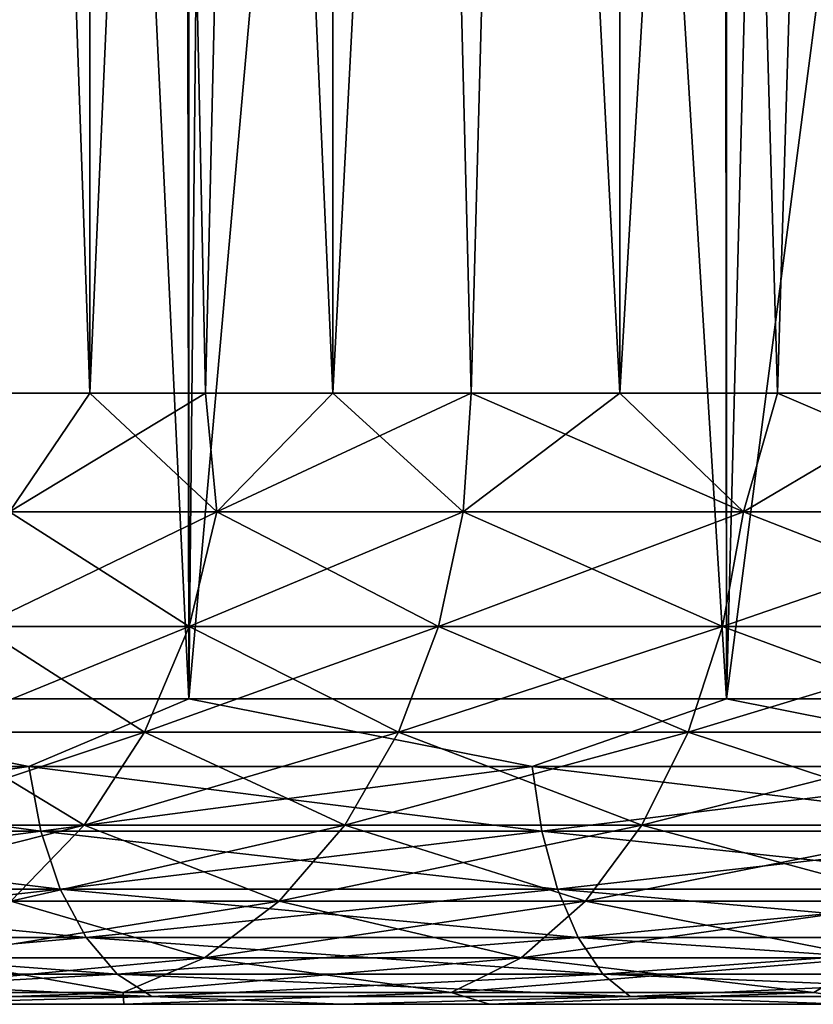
# Model space of a CAD drawing. Extents: x -265 to 265, y 0 to 1307.
# Tile 10 of 256: x -258.05 to -255.46, y 0 to 3.22. Entities that reach past the tile are written whole.
import ezdxf

# ---------------------------------------------------------------- set-up
doc = ezdxf.new("R2010")
doc.units = 0
doc.header["$LTSCALE"] = 81.481481
for name, color, linetype in [('108', 7, 'CONTINUOUS'), ('109', 7, 'CONTINUOUS'), ('110', 7, 'CONTINUOUS'), ('111', 7, 'CONTINUOUS'), ('81', 7, 'CONTINUOUS'), ('83', 7, 'CONTINUOUS'), ('84', 7, 'CONTINUOUS'), ('85', 7, 'CONTINUOUS'), ('86', 7, 'CONTINUOUS')]:
    doc.layers.add(name, color=color, linetype=linetype)

msp = doc.modelspace()

# ---------------------------------------------------------------- linework, layer by layer
at = {"layer": '108', "color": 7, "linetype": 'CONTINUOUS'}
for points in [[(-258.4596, 20, 3.8634), (-257.8237, 20, 5.028), (-258.4596, 2, 3.8634), (-258.4596, 20, 3.8634)], [(-258.4596, 2, 3.8634), (-257.8237, 20, 5.028), (-258.1624, 2, 4.457), (-258.4596, 2, 3.8634)], [(-258.1624, 2, 4.457), (-257.8237, 20, 5.028), (-257.8237, 2, 5.028), (-258.1624, 2, 4.457)], [(-257.8237, 20, 5.028), (-257.0285, 20, 6.0902), (-257.8237, 2, 5.028), (-257.8237, 20, 5.028)], [(-257.8237, 2, 5.028), (-257.0285, 20, 6.0902), (-257.445, 2, 5.5733), (-257.8237, 2, 5.028)], [(-257.445, 2, 5.5733), (-257.0285, 20, 6.0902), (-257.0285, 2, 6.0902), (-257.445, 2, 5.5733)], [(-257.0285, 20, 6.0902), (-256.0902, 20, 7.0285), (-257.0285, 2, 6.0902), (-257.0285, 20, 6.0902)], [(-257.0285, 2, 6.0902), (-256.0902, 20, 7.0285), (-256.5761, 2, 6.5761), (-257.0285, 2, 6.0902)], [(-256.5761, 2, 6.5761), (-256.0902, 20, 7.0285), (-256.0902, 2, 7.0285), (-256.5761, 2, 6.5761)], [(-256.0902, 20, 7.0285), (-255.028, 20, 7.8237), (-256.0902, 2, 7.0285), (-256.0902, 20, 7.0285)], [(-256.0902, 2, 7.0285), (-255.028, 20, 7.8237), (-255.5733, 2, 7.445), (-256.0902, 2, 7.0285)], [(-255.5733, 2, 7.445), (-255.028, 20, 7.8237), (-255.028, 2, 7.8237), (-255.5733, 2, 7.445)]]:
    msp.add_3dface(points, dxfattribs=at)
at = {"layer": '109', "color": 7, "linetype": 'CONTINUOUS'}
for points in [[(-257.8237, 20, -5.028), (-258.4596, 20, -3.8634), (-257.8237, 2, -5.028), (-257.8237, 20, -5.028)], [(-257.8237, 2, -5.028), (-258.4596, 20, -3.8634), (-258.1624, 2, -4.457), (-257.8237, 2, -5.028)], [(-257.0285, 20, -6.0902), (-257.8237, 20, -5.028), (-257.0285, 2, -6.0902), (-257.0285, 20, -6.0902)], [(-257.0285, 2, -6.0902), (-257.8237, 20, -5.028), (-257.445, 2, -5.5733), (-257.0285, 2, -6.0902)], [(-257.445, 2, -5.5733), (-257.8237, 20, -5.028), (-257.8237, 2, -5.028), (-257.445, 2, -5.5733)], [(-256.0902, 20, -7.0285), (-257.0285, 20, -6.0902), (-256.0902, 2, -7.0285), (-256.0902, 20, -7.0285)], [(-256.0902, 2, -7.0285), (-257.0285, 20, -6.0902), (-256.5761, 2, -6.5761), (-256.0902, 2, -7.0285)], [(-256.5761, 2, -6.5761), (-257.0285, 20, -6.0902), (-257.0285, 2, -6.0902), (-256.5761, 2, -6.5761)], [(-255.028, 20, -7.8237), (-256.0902, 20, -7.0285), (-255.028, 2, -7.8237), (-255.028, 20, -7.8237)], [(-255.028, 2, -7.8237), (-256.0902, 20, -7.0285), (-255.5733, 2, -7.445), (-255.028, 2, -7.8237)], [(-255.5733, 2, -7.445), (-256.0902, 20, -7.0285), (-256.0902, 2, -7.0285), (-255.5733, 2, -7.445)]]:
    msp.add_3dface(points, dxfattribs=at)
at = {"layer": '110', "color": 7, "linetype": 'CONTINUOUS'}
for points in [[(-257.8237, 2, -5.028), (-258.1624, 2, -4.457), (-258.0869, 1.6121, -4.669), (-257.8237, 2, -5.028)], [(-257.8237, 2, -5.028), (-258.0869, 1.6121, -4.669), (-257.4083, 1.6121, -5.6846), (-257.8237, 2, -5.028)], [(-257.445, 2, -5.5733), (-257.8237, 2, -5.028), (-257.4083, 1.6121, -5.6846), (-257.445, 2, -5.5733)], [(-257.0285, 2, -6.0902), (-257.445, 2, -5.5733), (-257.4083, 1.6121, -5.6846), (-257.0285, 2, -6.0902)], [(-257.0285, 2, -6.0902), (-257.4083, 1.6121, -5.6846), (-256.6029, 1.6121, -6.6029), (-257.0285, 2, -6.0902)], [(-256.5761, 2, -6.5761), (-257.0285, 2, -6.0902), (-256.6029, 1.6121, -6.6029), (-256.5761, 2, -6.5761)], [(-256.5761, 2, -6.5761), (-256.6029, 1.6121, -6.6029), (-255.6846, 1.6121, -7.4083), (-256.5761, 2, -6.5761)], [(-256.0902, 2, -7.0285), (-256.5761, 2, -6.5761), (-255.6846, 1.6121, -7.4083), (-256.0902, 2, -7.0285)], [(-255.5733, 2, -7.445), (-256.0902, 2, -7.0285), (-255.6846, 1.6121, -7.4083), (-255.5733, 2, -7.445)], [(-255.5733, 2, -7.445), (-255.6846, 1.6121, -7.4083), (-254.669, 1.6121, -8.0869), (-255.5733, 2, -7.445)], [(-255.028, 2, -7.8237), (-255.5733, 2, -7.445), (-254.669, 1.6121, -8.0869), (-255.028, 2, -7.8237)], [(-258.1852, 1.2364, -4.7257), (-257.4984, 1.2364, -5.7537), (-258.0869, 1.6121, -4.669), (-258.1852, 1.2364, -4.7257)], [(-258.0869, 1.6121, -4.669), (-257.4984, 1.2364, -5.7537), (-257.4083, 1.6121, -5.6846), (-258.0869, 1.6121, -4.669)], [(-257.4984, 1.2364, -5.7537), (-256.6832, 1.2364, -6.6832), (-257.4083, 1.6121, -5.6846), (-257.4984, 1.2364, -5.7537)], [(-257.4083, 1.6121, -5.6846), (-256.6832, 1.2364, -6.6832), (-256.6029, 1.6121, -6.6029), (-257.4083, 1.6121, -5.6846)], [(-256.6832, 1.2364, -6.6832), (-255.7537, 1.2364, -7.4984), (-256.6029, 1.6121, -6.6029), (-256.6832, 1.2364, -6.6832)], [(-256.6029, 1.6121, -6.6029), (-255.7537, 1.2364, -7.4984), (-255.6846, 1.6121, -7.4083), (-256.6029, 1.6121, -6.6029)], [(-255.7537, 1.2364, -7.4984), (-254.7257, 1.2364, -8.1852), (-255.6846, 1.6121, -7.4083), (-255.7537, 1.2364, -7.4984)], [(-255.6846, 1.6121, -7.4083), (-254.7257, 1.2364, -8.1852), (-254.669, 1.6121, -8.0869), (-255.6846, 1.6121, -7.4083)], [(-258.3452, 0.8902, -4.8181), (-257.6449, 0.8902, -5.8661), (-258.1852, 1.2364, -4.7257), (-258.3452, 0.8902, -4.8181)], [(-258.1852, 1.2364, -4.7257), (-257.6449, 0.8902, -5.8661), (-257.4984, 1.2364, -5.7537), (-258.1852, 1.2364, -4.7257)], [(-257.6449, 0.8902, -5.8661), (-256.8138, 0.8902, -6.8138), (-257.4984, 1.2364, -5.7537), (-257.6449, 0.8902, -5.8661)], [(-257.4984, 1.2364, -5.7537), (-256.8138, 0.8902, -6.8138), (-256.6832, 1.2364, -6.6832), (-257.4984, 1.2364, -5.7537)], [(-256.8138, 0.8902, -6.8138), (-255.8661, 0.8902, -7.6449), (-256.6832, 1.2364, -6.6832), (-256.8138, 0.8902, -6.8138)], [(-256.6832, 1.2364, -6.6832), (-255.8661, 0.8902, -7.6449), (-255.7537, 1.2364, -7.4984), (-256.6832, 1.2364, -6.6832)], [(-255.8661, 0.8902, -7.6449), (-254.8181, 0.8902, -8.3452), (-255.7537, 1.2364, -7.4984), (-255.8661, 0.8902, -7.6449)], [(-255.7537, 1.2364, -7.4984), (-254.8181, 0.8902, -8.3452), (-254.7257, 1.2364, -8.1852), (-255.7537, 1.2364, -7.4984)], [(-258.5606, 0.5866, -4.9425), (-257.8423, 0.5866, -6.0176), (-258.3452, 0.8902, -4.8181), (-258.5606, 0.5866, -4.9425)], [(-258.3452, 0.8902, -4.8181), (-257.8423, 0.5866, -6.0176), (-257.6449, 0.8902, -5.8661), (-258.3452, 0.8902, -4.8181)], [(-257.8423, 0.5866, -6.0176), (-256.9897, 0.5866, -6.9897), (-257.6449, 0.8902, -5.8661), (-257.8423, 0.5866, -6.0176)], [(-257.6449, 0.8902, -5.8661), (-256.9897, 0.5866, -6.9897), (-256.8138, 0.8902, -6.8138), (-257.6449, 0.8902, -5.8661)], [(-256.9897, 0.5866, -6.9897), (-256.0176, 0.5866, -7.8423), (-256.8138, 0.8902, -6.8138), (-256.9897, 0.5866, -6.9897)], [(-256.8138, 0.8902, -6.8138), (-256.0176, 0.5866, -7.8423), (-255.8661, 0.8902, -7.6449), (-256.8138, 0.8902, -6.8138)], [(-256.0176, 0.5866, -7.8423), (-254.9425, 0.5866, -8.5606), (-255.8661, 0.8902, -7.6449), (-256.0176, 0.5866, -7.8423)], [(-255.8661, 0.8902, -7.6449), (-254.9425, 0.5866, -8.5606), (-254.8181, 0.8902, -8.3452), (-255.8661, 0.8902, -7.6449)], [(-258.5606, 0.5866, -4.9425), (-258.0828, 0.3375, -6.2022), (-257.8423, 0.5866, -6.0176), (-258.5606, 0.5866, -4.9425)], [(-258.0828, 0.3375, -6.2022), (-257.2041, 0.3375, -7.2041), (-257.8423, 0.5866, -6.0176), (-258.0828, 0.3375, -6.2022)], [(-257.8423, 0.5866, -6.0176), (-257.2041, 0.3375, -7.2041), (-256.9897, 0.5866, -6.9897), (-257.8423, 0.5866, -6.0176)], [(-257.2041, 0.3375, -7.2041), (-256.2022, 0.3375, -8.0828), (-256.9897, 0.5866, -6.9897), (-257.2041, 0.3375, -7.2041)], [(-256.9897, 0.5866, -6.9897), (-256.2022, 0.3375, -8.0828), (-256.0176, 0.5866, -7.8423), (-256.9897, 0.5866, -6.9897)], [(-256.2022, 0.3375, -8.0828), (-255.0941, 0.3375, -8.8232), (-256.0176, 0.5866, -7.8423), (-256.2022, 0.3375, -8.0828)], [(-256.0176, 0.5866, -7.8423), (-255.0941, 0.3375, -8.8232), (-254.9425, 0.5866, -8.5606), (-256.0176, 0.5866, -7.8423)], [(-258.3574, 0.1524, -6.4129), (-257.4489, 0.1524, -7.4489), (-258.0828, 0.3375, -6.2022), (-258.3574, 0.1524, -6.4129)], [(-258.0828, 0.3375, -6.2022), (-257.4489, 0.1524, -7.4489), (-257.2041, 0.3375, -7.2041), (-258.0828, 0.3375, -6.2022)], [(-257.4489, 0.1524, -7.4489), (-256.4129, 0.1524, -8.3574), (-257.2041, 0.3375, -7.2041), (-257.4489, 0.1524, -7.4489)], [(-257.2041, 0.3375, -7.2041), (-256.4129, 0.1524, -8.3574), (-256.2022, 0.3375, -8.0828), (-257.2041, 0.3375, -7.2041)], [(-256.4129, 0.1524, -8.3574), (-255.2671, 0.1524, -9.1229), (-256.2022, 0.3375, -8.0828), (-256.4129, 0.1524, -8.3574)], [(-256.2022, 0.3375, -8.0828), (-255.2671, 0.1524, -9.1229), (-255.0941, 0.3375, -8.8232), (-256.2022, 0.3375, -8.0828)], [(-258.6553, 0.0384, -6.6415), (-257.7144, 0.0384, -7.7144), (-258.3574, 0.1524, -6.4129), (-258.6553, 0.0384, -6.6415)], [(-258.3574, 0.1524, -6.4129), (-257.7144, 0.0384, -7.7144), (-257.4489, 0.1524, -7.4489), (-258.3574, 0.1524, -6.4129)], [(-257.7144, 0.0384, -7.7144), (-256.6415, 0.0384, -8.6553), (-257.4489, 0.1524, -7.4489), (-257.7144, 0.0384, -7.7144)], [(-257.4489, 0.1524, -7.4489), (-256.6415, 0.0384, -8.6553), (-256.4129, 0.1524, -8.3574), (-257.4489, 0.1524, -7.4489)], [(-256.6415, 0.0384, -8.6553), (-255.4549, 0.0384, -9.4482), (-256.4129, 0.1524, -8.3574), (-256.6415, 0.0384, -8.6553)], [(-256.4129, 0.1524, -8.3574), (-255.4549, 0.0384, -9.4482), (-255.2671, 0.1524, -9.1229), (-256.4129, 0.1524, -8.3574)], [(-258.7656, 0, -7.1313), (-257.7129, 0, -8.2584), (-257.7144, 0.0384, -7.7144), (-258.7656, 0, -7.1313)], [(-258.6553, 0.0384, -6.6415), (-258.7656, 0, -7.1313), (-257.7144, 0.0384, -7.7144), (-258.6553, 0.0384, -6.6415)], [(-257.7144, 0.0384, -7.7144), (-257.7129, 0, -8.2584), (-256.6415, 0.0384, -8.6553), (-257.7144, 0.0384, -7.7144)], [(-257.7129, 0, -8.2584), (-256.5165, 0, -9.2317), (-256.6415, 0.0384, -8.6553), (-257.7129, 0, -8.2584)], [(-256.6415, 0.0384, -8.6553), (-256.5165, 0, -9.2317), (-255.4549, 0.0384, -9.4482), (-256.6415, 0.0384, -8.6553)], [(-256.5165, 0, -9.2317), (-255.1988, 0, -10.0331), (-255.4549, 0.0384, -9.4482), (-256.5165, 0, -9.2317)]]:
    msp.add_3dface(points, dxfattribs=at)
at = {"layer": '111', "color": 7, "linetype": 'CONTINUOUS'}
for points in [[(-258.1624, 2, 4.457), (-257.8237, 2, 5.028), (-258.0869, 1.6121, 4.669), (-258.1624, 2, 4.457)], [(-257.8237, 2, 5.028), (-257.445, 2, 5.5733), (-258.0869, 1.6121, 4.669), (-257.8237, 2, 5.028)], [(-257.445, 2, 5.5733), (-257.4083, 1.6121, 5.6846), (-258.0869, 1.6121, 4.669), (-257.445, 2, 5.5733)], [(-257.445, 2, 5.5733), (-257.0285, 2, 6.0902), (-257.4083, 1.6121, 5.6846), (-257.445, 2, 5.5733)], [(-257.0285, 2, 6.0902), (-256.5761, 2, 6.5761), (-257.4083, 1.6121, 5.6846), (-257.0285, 2, 6.0902)], [(-256.5761, 2, 6.5761), (-256.6029, 1.6121, 6.6029), (-257.4083, 1.6121, 5.6846), (-256.5761, 2, 6.5761)], [(-256.5761, 2, 6.5761), (-256.0902, 2, 7.0285), (-256.6029, 1.6121, 6.6029), (-256.5761, 2, 6.5761)], [(-256.0902, 2, 7.0285), (-255.6846, 1.6121, 7.4083), (-256.6029, 1.6121, 6.6029), (-256.0902, 2, 7.0285)], [(-256.0902, 2, 7.0285), (-255.5733, 2, 7.445), (-255.6846, 1.6121, 7.4083), (-256.0902, 2, 7.0285)], [(-255.5733, 2, 7.445), (-255.028, 2, 7.8237), (-255.6846, 1.6121, 7.4083), (-255.5733, 2, 7.445)], [(-255.028, 2, 7.8237), (-254.669, 1.6121, 8.0869), (-255.6846, 1.6121, 7.4083), (-255.028, 2, 7.8237)], [(-257.4984, 1.2364, 5.7537), (-258.1852, 1.2364, 4.7257), (-257.4083, 1.6121, 5.6846), (-257.4984, 1.2364, 5.7537)], [(-257.4083, 1.6121, 5.6846), (-258.1852, 1.2364, 4.7257), (-258.0869, 1.6121, 4.669), (-257.4083, 1.6121, 5.6846)], [(-256.6832, 1.2364, 6.6832), (-257.4984, 1.2364, 5.7537), (-256.6029, 1.6121, 6.6029), (-256.6832, 1.2364, 6.6832)], [(-256.6029, 1.6121, 6.6029), (-257.4984, 1.2364, 5.7537), (-257.4083, 1.6121, 5.6846), (-256.6029, 1.6121, 6.6029)], [(-255.7537, 1.2364, 7.4984), (-256.6832, 1.2364, 6.6832), (-255.6846, 1.6121, 7.4083), (-255.7537, 1.2364, 7.4984)], [(-255.6846, 1.6121, 7.4083), (-256.6832, 1.2364, 6.6832), (-256.6029, 1.6121, 6.6029), (-255.6846, 1.6121, 7.4083)], [(-254.7257, 1.2364, 8.1852), (-255.7537, 1.2364, 7.4984), (-254.669, 1.6121, 8.0869), (-254.7257, 1.2364, 8.1852)], [(-254.669, 1.6121, 8.0869), (-255.7537, 1.2364, 7.4984), (-255.6846, 1.6121, 7.4083), (-254.669, 1.6121, 8.0869)], [(-257.6449, 0.8902, 5.8661), (-258.3452, 0.8902, 4.8181), (-257.4984, 1.2364, 5.7537), (-257.6449, 0.8902, 5.8661)], [(-257.4984, 1.2364, 5.7537), (-258.3452, 0.8902, 4.8181), (-258.1852, 1.2364, 4.7257), (-257.4984, 1.2364, 5.7537)], [(-256.8138, 0.8902, 6.8138), (-257.6449, 0.8902, 5.8661), (-256.6832, 1.2364, 6.6832), (-256.8138, 0.8902, 6.8138)], [(-256.6832, 1.2364, 6.6832), (-257.6449, 0.8902, 5.8661), (-257.4984, 1.2364, 5.7537), (-256.6832, 1.2364, 6.6832)], [(-255.8661, 0.8902, 7.6449), (-256.8138, 0.8902, 6.8138), (-255.7537, 1.2364, 7.4984), (-255.8661, 0.8902, 7.6449)], [(-255.7537, 1.2364, 7.4984), (-256.8138, 0.8902, 6.8138), (-256.6832, 1.2364, 6.6832), (-255.7537, 1.2364, 7.4984)], [(-254.8181, 0.8902, 8.3452), (-255.8661, 0.8902, 7.6449), (-254.7257, 1.2364, 8.1852), (-254.8181, 0.8902, 8.3452)], [(-254.7257, 1.2364, 8.1852), (-255.8661, 0.8902, 7.6449), (-255.7537, 1.2364, 7.4984), (-254.7257, 1.2364, 8.1852)], [(-257.8423, 0.5866, 6.0176), (-258.5606, 0.5866, 4.9425), (-257.6449, 0.8902, 5.8661), (-257.8423, 0.5866, 6.0176)], [(-257.6449, 0.8902, 5.8661), (-258.5606, 0.5866, 4.9425), (-258.3452, 0.8902, 4.8181), (-257.6449, 0.8902, 5.8661)], [(-256.9897, 0.5866, 6.9897), (-257.8423, 0.5866, 6.0176), (-256.8138, 0.8902, 6.8138), (-256.9897, 0.5866, 6.9897)], [(-256.8138, 0.8902, 6.8138), (-257.8423, 0.5866, 6.0176), (-257.6449, 0.8902, 5.8661), (-256.8138, 0.8902, 6.8138)], [(-256.0176, 0.5866, 7.8423), (-256.9897, 0.5866, 6.9897), (-255.8661, 0.8902, 7.6449), (-256.0176, 0.5866, 7.8423)], [(-255.8661, 0.8902, 7.6449), (-256.9897, 0.5866, 6.9897), (-256.8138, 0.8902, 6.8138), (-255.8661, 0.8902, 7.6449)], [(-254.9425, 0.5866, 8.5606), (-256.0176, 0.5866, 7.8423), (-254.8181, 0.8902, 8.3452), (-254.9425, 0.5866, 8.5606)], [(-254.8181, 0.8902, 8.3452), (-256.0176, 0.5866, 7.8423), (-255.8661, 0.8902, 7.6449), (-254.8181, 0.8902, 8.3452)], [(-258.0828, 0.3375, 6.2022), (-258.8232, 0.3375, 5.0941), (-257.8423, 0.5866, 6.0176), (-258.0828, 0.3375, 6.2022)], [(-257.8423, 0.5866, 6.0176), (-258.8232, 0.3375, 5.0941), (-258.5606, 0.5866, 4.9425), (-257.8423, 0.5866, 6.0176)], [(-257.2041, 0.3375, 7.2041), (-258.0828, 0.3375, 6.2022), (-256.9897, 0.5866, 6.9897), (-257.2041, 0.3375, 7.2041)], [(-256.9897, 0.5866, 6.9897), (-258.0828, 0.3375, 6.2022), (-257.8423, 0.5866, 6.0176), (-256.9897, 0.5866, 6.9897)], [(-256.2022, 0.3375, 8.0828), (-257.2041, 0.3375, 7.2041), (-256.0176, 0.5866, 7.8423), (-256.2022, 0.3375, 8.0828)], [(-256.0176, 0.5866, 7.8423), (-257.2041, 0.3375, 7.2041), (-256.9897, 0.5866, 6.9897), (-256.0176, 0.5866, 7.8423)], [(-255.0941, 0.3375, 8.8232), (-256.2022, 0.3375, 8.0828), (-254.9425, 0.5866, 8.5606), (-255.0941, 0.3375, 8.8232)], [(-254.9425, 0.5866, 8.5606), (-256.2022, 0.3375, 8.0828), (-256.0176, 0.5866, 7.8423), (-254.9425, 0.5866, 8.5606)], [(-257.4489, 0.1524, 7.4489), (-258.3574, 0.1524, 6.4129), (-257.2041, 0.3375, 7.2041), (-257.4489, 0.1524, 7.4489)], [(-257.2041, 0.3375, 7.2041), (-258.3574, 0.1524, 6.4129), (-258.0828, 0.3375, 6.2022), (-257.2041, 0.3375, 7.2041)], [(-256.4129, 0.1524, 8.3574), (-257.4489, 0.1524, 7.4489), (-256.2022, 0.3375, 8.0828), (-256.4129, 0.1524, 8.3574)], [(-256.2022, 0.3375, 8.0828), (-257.4489, 0.1524, 7.4489), (-257.2041, 0.3375, 7.2041), (-256.2022, 0.3375, 8.0828)], [(-255.2671, 0.1524, 9.1229), (-256.4129, 0.1524, 8.3574), (-255.0941, 0.3375, 8.8232), (-255.2671, 0.1524, 9.1229)], [(-255.0941, 0.3375, 8.8232), (-256.4129, 0.1524, 8.3574), (-256.2022, 0.3375, 8.0828), (-255.0941, 0.3375, 8.8232)], [(-257.7144, 0.0384, 7.7144), (-258.6553, 0.0384, 6.6415), (-257.4489, 0.1524, 7.4489), (-257.7144, 0.0384, 7.7144)], [(-257.4489, 0.1524, 7.4489), (-258.6553, 0.0384, 6.6415), (-258.3574, 0.1524, 6.4129), (-257.4489, 0.1524, 7.4489)], [(-256.6415, 0.0384, 8.6553), (-257.7144, 0.0384, 7.7144), (-256.4129, 0.1524, 8.3574), (-256.6415, 0.0384, 8.6553)], [(-256.4129, 0.1524, 8.3574), (-257.7144, 0.0384, 7.7144), (-257.4489, 0.1524, 7.4489), (-256.4129, 0.1524, 8.3574)], [(-255.4549, 0.0384, 9.4482), (-256.6415, 0.0384, 8.6553), (-255.2671, 0.1524, 9.1229), (-255.4549, 0.0384, 9.4482)], [(-255.2671, 0.1524, 9.1229), (-256.6415, 0.0384, 8.6553), (-256.4129, 0.1524, 8.3574), (-255.2671, 0.1524, 9.1229)], [(-257.7129, 0, 8.2584), (-258.7656, 0, 7.1313), (-257.7144, 0.0384, 7.7144), (-257.7129, 0, 8.2584)], [(-257.7144, 0.0384, 7.7144), (-258.7656, 0, 7.1313), (-258.6553, 0.0384, 6.6415), (-257.7144, 0.0384, 7.7144)], [(-256.6415, 0.0384, 8.6553), (-257.7129, 0, 8.2584), (-257.7144, 0.0384, 7.7144), (-256.6415, 0.0384, 8.6553)], [(-256.5165, 0, 9.2317), (-257.7129, 0, 8.2584), (-256.6415, 0.0384, 8.6553), (-256.5165, 0, 9.2317)], [(-255.4549, 0.0384, 9.4482), (-256.5165, 0, 9.2317), (-256.6415, 0.0384, 8.6553), (-255.4549, 0.0384, 9.4482)], [(-255.1988, 0, 10.0331), (-256.5165, 0, 9.2317), (-255.4549, 0.0384, 9.4482), (-255.1988, 0, 10.0331)]]:
    msp.add_3dface(points, dxfattribs=at)
at = {"layer": '81', "color": 7, "linetype": 'CONTINUOUS'}
for points in [[(-257.7129, 0, 8.2584), (-258.5227, 0, 11.1069), (-258.7656, 0, 7.1313), (-257.7129, 0, 8.2584)], [(-258.7656, 0, -7.1313), (-258.5227, 0, -11.1069), (-257.7129, 0, -8.2584), (-258.7656, 0, -7.1313)], [(-257, 0, 12.1243), (-258.5227, 0, 11.1069), (-257.7129, 0, 8.2584), (-257, 0, 12.1243)], [(-258.5227, 0, -11.1069), (-257, 0, -12.1243), (-257.7129, 0, -8.2584), (-258.5227, 0, -11.1069)], [(-256.5165, 0, 9.2317), (-257, 0, 12.1243), (-257.7129, 0, 8.2584), (-256.5165, 0, 9.2317)], [(-257.7129, 0, -8.2584), (-257, 0, -12.1243), (-256.5165, 0, -9.2317), (-257.7129, 0, -8.2584)], [(-255.3576, 0, 12.9343), (-257, 0, 12.1243), (-256.5165, 0, 9.2317), (-255.3576, 0, 12.9343)], [(-257, 0, -12.1243), (-255.3576, 0, -12.9343), (-256.5165, 0, -9.2317), (-257, 0, -12.1243)], [(-255.1988, 0, 10.0331), (-255.3576, 0, 12.9343), (-256.5165, 0, 9.2317), (-255.1988, 0, 10.0331)], [(-256.5165, 0, -9.2317), (-255.3576, 0, -12.9343), (-255.1988, 0, -10.0331), (-256.5165, 0, -9.2317)]]:
    msp.add_3dface(points, dxfattribs=at)
at = {"layer": '83', "color": 7, "linetype": 'CONTINUOUS'}
for points in [[(-259.1314, 1, 11.9003), (-257.5, 1, 12.9904), (-259.1314, 1299, 11.9003), (-259.1314, 1, 11.9003)], [(-259.1314, 1299, 11.9003), (-257.5, 1, 12.9904), (-257.5, 1299, 12.9904), (-259.1314, 1299, 11.9003)], [(-257.5, 1, 12.9904), (-255.7403, 1, 13.8582), (-257.5, 1299, 12.9904), (-257.5, 1, 12.9904)], [(-257.5, 1299, 12.9904), (-255.7403, 1, 13.8582), (-255.7403, 1299, 13.8582), (-257.5, 1299, 12.9904)], [(-255.7403, 1, 13.8582), (-253.8823, 1, 14.4889), (-255.7403, 1299, 13.8582), (-255.7403, 1, 13.8582)], [(-255.7403, 1299, 13.8582), (-253.8823, 1, 14.4889), (-253.8823, 1299, 14.4889), (-255.7403, 1299, 13.8582)]]:
    msp.add_3dface(points, dxfattribs=at)
at = {"layer": '84', "color": 7, "linetype": 'CONTINUOUS'}
for points in [[(-257.5, 1, -12.9904), (-259.1314, 1, -11.9003), (-258.1533, 14.6533, -12.5906), (-257.5, 1, -12.9904)], [(-257.3737, 13.621, -13.0625), (-257.5, 1, -12.9904), (-258.1533, 14.6533, -12.5906), (-257.3737, 13.621, -13.0625)], [(-256.4613, 12.6984, -13.537), (-257.5, 1, -12.9904), (-257.3737, 13.621, -13.0625), (-256.4613, 12.6984, -13.537)], [(-255.7403, 1, -13.8582), (-257.5, 1, -12.9904), (-256.4613, 12.6984, -13.537), (-255.7403, 1, -13.8582)], [(-255.4584, 11.9211, -13.9716), (-255.7403, 1, -13.8582), (-256.4613, 12.6984, -13.537), (-255.4584, 11.9211, -13.9716)], [(-254.4009, 11.2997, -14.3399), (-255.7403, 1, -13.8582), (-255.4584, 11.9211, -13.9716), (-254.4009, 11.2997, -14.3399)], [(-253.8823, 1, -14.4889), (-255.7403, 1, -13.8582), (-254.4009, 11.2997, -14.3399), (-253.8823, 1, -14.4889)]]:
    msp.add_3dface(points, dxfattribs=at)
at = {"layer": '85', "color": 7, "linetype": 'CONTINUOUS'}
for points in [[(-259.1314, 1, 11.9003), (-259.5455, 0.7786, 11.5386), (-258.0241, 0.7786, 12.644), (-259.1314, 1, 11.9003)], [(-257.5, 1, 12.9904), (-259.1314, 1, 11.9003), (-258.0241, 0.7786, 12.644), (-257.5, 1, 12.9904)], [(-257.5, 1, 12.9904), (-258.0241, 0.7786, 12.644), (-256.3761, 0.7786, 13.5499), (-257.5, 1, 12.9904)], [(-255.7403, 1, 13.8582), (-257.5, 1, 12.9904), (-256.3761, 0.7786, 13.5499), (-255.7403, 1, 13.8582)], [(-255.7403, 1, 13.8582), (-256.3761, 0.7786, 13.5499), (-254.6276, 0.7786, 14.2422), (-255.7403, 1, 13.8582)], [(-253.8823, 1, 14.4889), (-255.7403, 1, 13.8582), (-254.6276, 0.7786, 14.2422), (-253.8823, 1, 14.4889)], [(-259.4985, 0.5669, 11.4817), (-257.9845, 0.5669, 12.5816), (-259.5455, 0.7786, 11.5386), (-259.4985, 0.5669, 11.4817)], [(-259.5455, 0.7786, 11.5386), (-257.9845, 0.5669, 12.5816), (-258.0241, 0.7786, 12.644), (-259.5455, 0.7786, 11.5386)], [(-257.9845, 0.5669, 12.5816), (-256.3447, 0.5669, 13.4832), (-258.0241, 0.7786, 12.644), (-257.9845, 0.5669, 12.5816)], [(-258.0241, 0.7786, 12.644), (-256.3447, 0.5669, 13.4832), (-256.3761, 0.7786, 13.5499), (-258.0241, 0.7786, 12.644)], [(-256.3447, 0.5669, 13.4832), (-254.6048, 0.5669, 14.172), (-256.3761, 0.7786, 13.5499), (-256.3447, 0.5669, 13.4832)], [(-256.3761, 0.7786, 13.5499), (-254.6048, 0.5669, 14.172), (-254.6276, 0.7786, 14.2422), (-256.3761, 0.7786, 13.5499)], [(-259.4226, 0.377, 11.3899), (-257.9207, 0.377, 12.4811), (-259.4985, 0.5669, 11.4817), (-259.4226, 0.377, 11.3899)], [(-259.4985, 0.5669, 11.4817), (-257.9207, 0.377, 12.4811), (-257.9845, 0.5669, 12.5816), (-259.4985, 0.5669, 11.4817)], [(-257.9207, 0.377, 12.4811), (-256.294, 0.377, 13.3754), (-257.9845, 0.5669, 12.5816), (-257.9207, 0.377, 12.4811)], [(-257.9845, 0.5669, 12.5816), (-256.294, 0.377, 13.3754), (-256.3447, 0.5669, 13.4832), (-257.9845, 0.5669, 12.5816)], [(-256.294, 0.377, 13.3754), (-254.568, 0.377, 14.0588), (-256.3447, 0.5669, 13.4832), (-256.294, 0.377, 13.3754)], [(-256.3447, 0.5669, 13.4832), (-254.568, 0.377, 14.0588), (-254.6048, 0.5669, 14.172), (-256.3447, 0.5669, 13.4832)], [(-259.3216, 0.2184, 11.2679), (-257.8358, 0.2184, 12.3473), (-259.4226, 0.377, 11.3899), (-259.3216, 0.2184, 11.2679)], [(-259.4226, 0.377, 11.3899), (-257.8358, 0.2184, 12.3473), (-257.9207, 0.377, 12.4811), (-259.4226, 0.377, 11.3899)], [(-257.8358, 0.2184, 12.3473), (-256.2265, 0.2184, 13.232), (-257.9207, 0.377, 12.4811), (-257.8358, 0.2184, 12.3473)], [(-257.9207, 0.377, 12.4811), (-256.2265, 0.2184, 13.232), (-256.294, 0.377, 13.3754), (-257.9207, 0.377, 12.4811)], [(-256.2265, 0.2184, 13.232), (-254.519, 0.2184, 13.9081), (-256.294, 0.377, 13.3754), (-256.2265, 0.2184, 13.232)], [(-256.294, 0.377, 13.3754), (-254.519, 0.2184, 13.9081), (-254.568, 0.377, 14.0588), (-256.294, 0.377, 13.3754)], [(-259.2006, 0.0991, 11.1217), (-257.7342, 0.0991, 12.1871), (-259.3216, 0.2184, 11.2679), (-259.2006, 0.0991, 11.1217)], [(-259.3216, 0.2184, 11.2679), (-257.7342, 0.0991, 12.1871), (-257.8358, 0.2184, 12.3473), (-259.3216, 0.2184, 11.2679)], [(-257.7342, 0.0991, 12.1871), (-256.1457, 0.0991, 13.0604), (-257.8358, 0.2184, 12.3473), (-257.7342, 0.0991, 12.1871)], [(-257.8358, 0.2184, 12.3473), (-256.1457, 0.0991, 13.0604), (-256.2265, 0.2184, 13.232), (-257.8358, 0.2184, 12.3473)], [(-256.1457, 0.0991, 13.0604), (-254.4604, 0.0991, 13.7276), (-256.2265, 0.2184, 13.232), (-256.1457, 0.0991, 13.0604)], [(-256.2265, 0.2184, 13.232), (-254.4604, 0.0991, 13.7276), (-254.519, 0.2184, 13.9081), (-256.2265, 0.2184, 13.232)], [(-259.0658, 0.0251, 10.9586), (-257.6208, 0.0251, 12.0085), (-259.2006, 0.0991, 11.1217), (-259.0658, 0.0251, 10.9586)], [(-259.2006, 0.0991, 11.1217), (-257.6208, 0.0251, 12.0085), (-257.7342, 0.0991, 12.1871), (-259.2006, 0.0991, 11.1217)], [(-257.6208, 0.0251, 12.0085), (-256.0557, 0.0251, 12.8689), (-257.7342, 0.0991, 12.1871), (-257.6208, 0.0251, 12.0085)], [(-257.7342, 0.0991, 12.1871), (-256.0557, 0.0251, 12.8689), (-256.1457, 0.0991, 13.0604), (-257.7342, 0.0991, 12.1871)], [(-256.0557, 0.0251, 12.8689), (-254.395, 0.0251, 13.5264), (-256.1457, 0.0991, 13.0604), (-256.0557, 0.0251, 12.8689)], [(-256.1457, 0.0991, 13.0604), (-254.395, 0.0251, 13.5264), (-254.4604, 0.0991, 13.7276), (-256.1457, 0.0991, 13.0604)], [(-259.0658, 0.0251, 10.9586), (-258.5227, 0, 11.1069), (-257.6208, 0.0251, 12.0085), (-259.0658, 0.0251, 10.9586)], [(-258.5227, 0, 11.1069), (-257, 0, 12.1243), (-257.6208, 0.0251, 12.0085), (-258.5227, 0, 11.1069)], [(-257.6208, 0.0251, 12.0085), (-257, 0, 12.1243), (-256.0557, 0.0251, 12.8689), (-257.6208, 0.0251, 12.0085)], [(-257, 0, 12.1243), (-255.3576, 0, 12.9343), (-256.0557, 0.0251, 12.8689), (-257, 0, 12.1243)], [(-256.0557, 0.0251, 12.8689), (-255.3576, 0, 12.9343), (-254.395, 0.0251, 13.5264), (-256.0557, 0.0251, 12.8689)]]:
    msp.add_3dface(points, dxfattribs=at)
at = {"layer": '86', "color": 7, "linetype": 'CONTINUOUS'}
for points in [[(-259.1314, 1, -11.9003), (-258.0241, 0.7786, -12.644), (-259.5455, 0.7786, -11.5386), (-259.1314, 1, -11.9003)], [(-259.1314, 1, -11.9003), (-257.5, 1, -12.9904), (-258.0241, 0.7786, -12.644), (-259.1314, 1, -11.9003)], [(-257.5, 1, -12.9904), (-256.3761, 0.7786, -13.5499), (-258.0241, 0.7786, -12.644), (-257.5, 1, -12.9904)], [(-257.5, 1, -12.9904), (-255.7403, 1, -13.8582), (-256.3761, 0.7786, -13.5499), (-257.5, 1, -12.9904)], [(-255.7403, 1, -13.8582), (-254.6276, 0.7786, -14.2422), (-256.3761, 0.7786, -13.5499), (-255.7403, 1, -13.8582)], [(-255.7403, 1, -13.8582), (-253.8823, 1, -14.4889), (-254.6276, 0.7786, -14.2422), (-255.7403, 1, -13.8582)], [(-258.0241, 0.7786, -12.644), (-259.4985, 0.5669, -11.4817), (-259.5455, 0.7786, -11.5386), (-258.0241, 0.7786, -12.644)], [(-257.9845, 0.5669, -12.5816), (-259.4985, 0.5669, -11.4817), (-258.0241, 0.7786, -12.644), (-257.9845, 0.5669, -12.5816)], [(-256.3761, 0.7786, -13.5499), (-257.9845, 0.5669, -12.5816), (-258.0241, 0.7786, -12.644), (-256.3761, 0.7786, -13.5499)], [(-256.3447, 0.5669, -13.4832), (-257.9845, 0.5669, -12.5816), (-256.3761, 0.7786, -13.5499), (-256.3447, 0.5669, -13.4832)], [(-254.6276, 0.7786, -14.2422), (-256.3447, 0.5669, -13.4832), (-256.3761, 0.7786, -13.5499), (-254.6276, 0.7786, -14.2422)], [(-254.6048, 0.5669, -14.172), (-256.3447, 0.5669, -13.4832), (-254.6276, 0.7786, -14.2422), (-254.6048, 0.5669, -14.172)], [(-257.9845, 0.5669, -12.5816), (-259.4226, 0.377, -11.3899), (-259.4985, 0.5669, -11.4817), (-257.9845, 0.5669, -12.5816)], [(-257.9207, 0.377, -12.4811), (-259.4226, 0.377, -11.3899), (-257.9845, 0.5669, -12.5816), (-257.9207, 0.377, -12.4811)], [(-256.3447, 0.5669, -13.4832), (-257.9207, 0.377, -12.4811), (-257.9845, 0.5669, -12.5816), (-256.3447, 0.5669, -13.4832)], [(-256.294, 0.377, -13.3754), (-257.9207, 0.377, -12.4811), (-256.3447, 0.5669, -13.4832), (-256.294, 0.377, -13.3754)], [(-254.6048, 0.5669, -14.172), (-256.294, 0.377, -13.3754), (-256.3447, 0.5669, -13.4832), (-254.6048, 0.5669, -14.172)], [(-254.568, 0.377, -14.0588), (-256.294, 0.377, -13.3754), (-254.6048, 0.5669, -14.172), (-254.568, 0.377, -14.0588)], [(-257.9207, 0.377, -12.4811), (-259.3216, 0.2184, -11.2679), (-259.4226, 0.377, -11.3899), (-257.9207, 0.377, -12.4811)], [(-257.8358, 0.2184, -12.3473), (-259.3216, 0.2184, -11.2679), (-257.9207, 0.377, -12.4811), (-257.8358, 0.2184, -12.3473)], [(-256.294, 0.377, -13.3754), (-257.8358, 0.2184, -12.3473), (-257.9207, 0.377, -12.4811), (-256.294, 0.377, -13.3754)], [(-256.2265, 0.2184, -13.232), (-257.8358, 0.2184, -12.3473), (-256.294, 0.377, -13.3754), (-256.2265, 0.2184, -13.232)], [(-254.568, 0.377, -14.0588), (-256.2265, 0.2184, -13.232), (-256.294, 0.377, -13.3754), (-254.568, 0.377, -14.0588)], [(-254.519, 0.2184, -13.9081), (-256.2265, 0.2184, -13.232), (-254.568, 0.377, -14.0588), (-254.519, 0.2184, -13.9081)], [(-257.8358, 0.2184, -12.3473), (-259.2006, 0.0991, -11.1217), (-259.3216, 0.2184, -11.2679), (-257.8358, 0.2184, -12.3473)], [(-257.7342, 0.0991, -12.1871), (-259.2006, 0.0991, -11.1217), (-257.8358, 0.2184, -12.3473), (-257.7342, 0.0991, -12.1871)], [(-256.2265, 0.2184, -13.232), (-257.7342, 0.0991, -12.1871), (-257.8358, 0.2184, -12.3473), (-256.2265, 0.2184, -13.232)], [(-256.1457, 0.0991, -13.0604), (-257.7342, 0.0991, -12.1871), (-256.2265, 0.2184, -13.232), (-256.1457, 0.0991, -13.0604)], [(-254.519, 0.2184, -13.9081), (-256.1457, 0.0991, -13.0604), (-256.2265, 0.2184, -13.232), (-254.519, 0.2184, -13.9081)], [(-254.4604, 0.0991, -13.7276), (-256.1457, 0.0991, -13.0604), (-254.519, 0.2184, -13.9081), (-254.4604, 0.0991, -13.7276)], [(-257.7342, 0.0991, -12.1871), (-259.0658, 0.0251, -10.9586), (-259.2006, 0.0991, -11.1217), (-257.7342, 0.0991, -12.1871)], [(-257.6208, 0.0251, -12.0085), (-259.0658, 0.0251, -10.9586), (-257.7342, 0.0991, -12.1871), (-257.6208, 0.0251, -12.0085)], [(-256.1457, 0.0991, -13.0604), (-257.6208, 0.0251, -12.0085), (-257.7342, 0.0991, -12.1871), (-256.1457, 0.0991, -13.0604)], [(-256.0557, 0.0251, -12.8689), (-257.6208, 0.0251, -12.0085), (-256.1457, 0.0991, -13.0604), (-256.0557, 0.0251, -12.8689)], [(-254.4604, 0.0991, -13.7276), (-256.0557, 0.0251, -12.8689), (-256.1457, 0.0991, -13.0604), (-254.4604, 0.0991, -13.7276)], [(-254.395, 0.0251, -13.5264), (-256.0557, 0.0251, -12.8689), (-254.4604, 0.0991, -13.7276), (-254.395, 0.0251, -13.5264)], [(-257.6208, 0.0251, -12.0085), (-258.5227, 0, -11.1069), (-259.0658, 0.0251, -10.9586), (-257.6208, 0.0251, -12.0085)], [(-257, 0, -12.1243), (-258.5227, 0, -11.1069), (-257.6208, 0.0251, -12.0085), (-257, 0, -12.1243)], [(-256.0557, 0.0251, -12.8689), (-257, 0, -12.1243), (-257.6208, 0.0251, -12.0085), (-256.0557, 0.0251, -12.8689)], [(-255.3576, 0, -12.9343), (-257, 0, -12.1243), (-256.0557, 0.0251, -12.8689), (-255.3576, 0, -12.9343)], [(-254.395, 0.0251, -13.5264), (-255.3576, 0, -12.9343), (-256.0557, 0.0251, -12.8689), (-254.395, 0.0251, -13.5264)]]:
    msp.add_3dface(points, dxfattribs=at)

doc.saveas('drawing.dxf')
